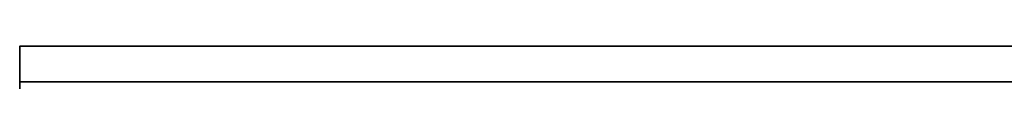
# Model space of a CAD drawing. Header units: millimetres. Extents: x -322 to 8072, y -96 to 57.
# Tile 43 of 256: x 1141 to 1197, y -2 to 0. Entities that reach past the tile are written whole.
import ezdxf

# ---------------------------------------------------------------- set-up
doc = ezdxf.new("R2010")
doc.units = ezdxf.units.MM
doc.layers.add('151', color=7, linetype='Continuous', true_color=0xffffff)

# ---------------------------------------------------------------- blocks, each defined once
blk = doc.blocks.new('UG_SURFACE_012')
at = {"layer": '151', "color": 252, "linetype": 'Continuous', "lineweight": 35}
for points in [[(1141, -26, 2017), (1141, 0, 2017), (1141, 0, 2), (1141, -2)], [(1859, 0, 2017), (1141, 0, 2017), (1141, -26, 2017), (1859, -26, 2017)], [(1859, -2), (1141, -2), (1141, 0, 2), (1859, 0, 2)], [(1859, 0, 2), (1141, 0, 2), (1258, 0, 1412), (1500, 0, 1412)], [(1141, 0, 2), (1141, 0, 2017), (1258, 0, 1900), (1258, 0, 1412)], [(1742, 0, 1900), (1258, 0, 1900), (1141, 0, 2017), (1859, 0, 2017)]]:
    blk.add_3dface(points, dxfattribs=at)

msp = doc.modelspace()

# ---------------------------------------------------------------- linework, layer by layer
at = {"layer": '151', "color": 253, "linetype": 'Continuous', "lineweight": -3}
for p, q in [((1859, 0, 2017), (1141, 0, 2017)), ((1141, 0, 2017), (1141, 0, 2)), ((1141, 0, 2017), (1141, -26, 2017)), ((1141, 0, 2), (1141, -2)), ((1859, 0, 2), (1141, 0, 2)), ((1141, -2), (1141, -26)), ((1141, -2), (1859, -2))]:
    msp.add_line(p, q, dxfattribs=at)

# ---------------------------------------------------------------- block references
msp.add_blockref('UG_SURFACE_012', (0, 0), dxfattribs=at)

doc.saveas('drawing.dxf')
